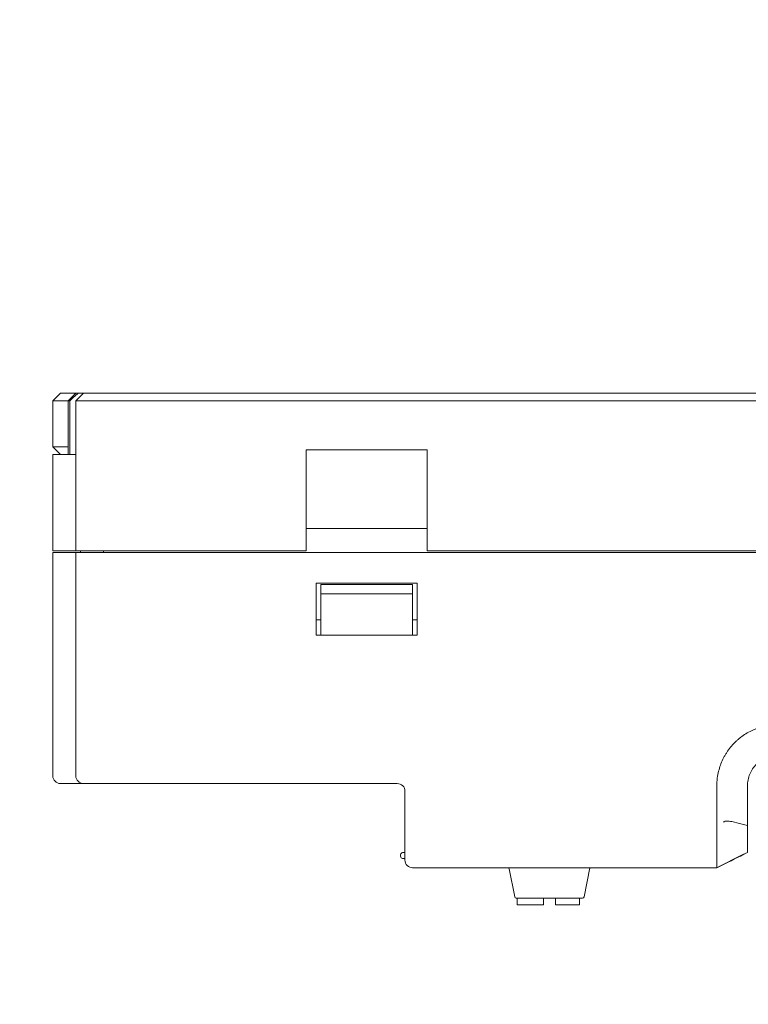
# Model space of a CAD drawing. Header units: millimetres. Extents: x -1114 to 1396, y -630 to 631.
# Tile 127 of 256: x -91 to -44, y -565 to -501. Entities that reach past the tile are written whole.
import ezdxf

# ---------------------------------------------------------------- set-up
doc = ezdxf.new("R2010")
doc.units = ezdxf.units.MM
doc.header["$MEASUREMENT"] = 0

msp = doc.modelspace()

# ---------------------------------------------------------------- linework, layer by layer
at = {"lineweight": 18}
for points, knots in [([(1038.9843, -629.7647), (1038.9843, -629.7647), (-1111.4882, -629.7647), (-1111.4882, -629.7647), (-1111.4882, -629.7647), (-1111.4882, -629.7647), (-1111.4882, 630.7883), (-1111.4882, 630.7883), (-1111.4882, 630.7883), (-1111.4882, 630.7883), (1038.9843, 630.7883), (1038.9843, 630.7883)], [0, 0, 0, 0, 0.3333333, 0.3333333, 0.3333333, 0.3333333, 0.6666667, 0.6666667, 0.6666667, 0.6666667, 1, 1, 1, 1]), ([(-87.5575, -525.5428), (-87.6056, -525.5829), (-87.6533, -525.6236), (-87.7005, -525.6647), (-87.7005, -525.6647), (-87.7478, -525.7058), (-87.7946, -525.7473), (-87.8413, -525.7891), (-87.8413, -525.7891), (-87.9346, -525.8727), (-88.0268, -525.9575), (-88.1186, -526.0428)], [0, 0, 0, 0, 0.3333333, 0.3333333, 0.3333333, 0.3333333, 0.6666667, 0.6666667, 0.6666667, 0.6666667, 1, 1, 1, 1]), ([(-45.7831, -550.44), (-45.7569, -550.303), (-45.7237, -550.1686), (-45.6839, -550.0367), (-45.6839, -550.0367), (-45.644, -549.9048), (-45.5974, -549.7754), (-45.5442, -549.6484), (-45.5442, -549.6484), (-45.4911, -549.5215), (-45.4313, -549.397), (-45.3647, -549.2751), (-45.3647, -549.2751), (-45.3315, -549.2142), (-45.2964, -549.1537), (-45.26, -549.0945), (-45.26, -549.0945), (-45.2236, -549.0354), (-45.1858, -548.9774), (-45.1467, -548.9205), (-45.1467, -548.9205), (-44.99, -548.6931), (-44.8113, -548.4841), (-44.6105, -548.2935), (-44.6105, -548.2935), (-44.5603, -548.2459), (-44.5087, -548.1994), (-44.4557, -548.1541), (-44.4557, -548.1541), (-44.4027, -548.1088), (-44.3487, -548.065), (-44.2938, -548.0228), (-44.2938, -548.0228), (-44.184, -547.9384), (-44.0706, -547.8601), (-43.9536, -547.7878), (-43.9536, -547.7878), (-43.8365, -547.7156), (-43.7159, -547.6494), (-43.5915, -547.5894), (-43.5915, -547.5894), (-43.5293, -547.5593), (-43.4662, -547.5309), (-43.4022, -547.504), (-43.4022, -547.504), (-43.3381, -547.4771), (-43.2729, -547.4518), (-43.2075, -547.4284), (-43.2075, -547.4284), (-43.0767, -547.3815), (-42.9445, -547.3417), (-42.8108, -547.3088), (-42.8108, -547.3088), (-42.6771, -547.2759), (-42.5421, -547.2498), (-42.4057, -547.2305), (-42.4057, -547.2305), (-42.3716, -547.2257), (-42.3374, -547.2213), (-42.3031, -547.2174), (-42.3031, -547.2174), (-42.2688, -547.2135), (-42.2344, -547.2102), (-42.1998, -547.2074), (-42.1998, -547.2074), (-42.1308, -547.2019), (-42.0613, -547.1984), (-41.9916, -547.1962), (-41.9916, -547.1962), (-41.9219, -547.1939), (-41.8521, -547.1929), (-41.7824, -547.1924), (-41.7824, -547.1924), (-41.7126, -547.1918), (-41.6429, -547.1917), (-41.5732, -547.1918), (-41.5732, -547.1918), (-41.5034, -547.1919), (-41.4337, -547.1922), (-41.3639, -547.1926), (-41.3639, -547.1926), (-41.2942, -547.1929), (-41.2245, -547.1931), (-41.1547, -547.1932), (-41.1547, -547.1932), (-41.0153, -547.1935), (-40.8758, -547.1934), (-40.7363, -547.1934), (-40.7363, -547.1934), (-38.5047, -547.1933), (-36.273, -547.1932), (-34.0414, -547.1932), (-34.0414, -547.1932), (-29.5782, -547.193), (-25.1149, -547.1929), (-20.6516, -547.1929)], [0, 0, 0, 0, 0.0416667, 0.0416667, 0.0416667, 0.0416667, 0.0833333, 0.0833333, 0.0833333, 0.0833333, 0.125, 0.125, 0.125, 0.125, 0.1666667, 0.1666667, 0.1666667, 0.1666667, 0.2083333, 0.2083333, 0.2083333, 0.2083333, 0.25, 0.25, 0.25, 0.25, 0.2916667, 0.2916667, 0.2916667, 0.2916667, 0.3333333, 0.3333333, 0.3333333, 0.3333333, 0.375, 0.375, 0.375, 0.375, 0.4166667, 0.4166667, 0.4166667, 0.4166667, 0.4583333, 0.4583333, 0.4583333, 0.4583333, 0.5, 0.5, 0.5, 0.5, 0.5416667, 0.5416667, 0.5416667, 0.5416667, 0.5833333, 0.5833333, 0.5833333, 0.5833333, 0.625, 0.625, 0.625, 0.625, 0.6666667, 0.6666667, 0.6666667, 0.6666667, 0.7083333, 0.7083333, 0.7083333, 0.7083333, 0.75, 0.75, 0.75, 0.75, 0.7916667, 0.7916667, 0.7916667, 0.7916667, 0.8333333, 0.8333333, 0.8333333, 0.8333333, 0.875, 0.875, 0.875, 0.875, 0.9166667, 0.9166667, 0.9166667, 0.9166667, 0.9583333, 0.9583333, 0.9583333, 0.9583333, 1, 1, 1, 1]), ([(-43.8544, -551.1928), (-43.854, -551.1615), (-43.8536, -551.1303), (-43.8522, -551.0991), (-43.8522, -551.0991), (-43.8508, -551.0648), (-43.8482, -551.0305), (-43.8448, -550.9963), (-43.8448, -550.9963), (-43.8383, -550.9315), (-43.8288, -550.867), (-43.8161, -550.8031), (-43.8161, -550.8031), (-43.7906, -550.6746), (-43.7523, -550.5484), (-43.7022, -550.4274), (-43.7022, -550.4274), (-43.6772, -550.3671), (-43.6493, -550.308), (-43.6186, -550.2505), (-43.6186, -550.2505), (-43.5879, -550.193), (-43.5544, -550.1371), (-43.5182, -550.0829), (-43.5182, -550.0829), (-43.4455, -549.9738), (-43.3619, -549.8718), (-43.2692, -549.779), (-43.2692, -549.779), (-43.1769, -549.6867), (-43.0756, -549.6035), (-42.9672, -549.5309), (-42.9672, -549.5309), (-42.8583, -549.458), (-42.7423, -549.3959), (-42.6214, -549.3457), (-42.6214, -549.3457), (-42.5659, -549.3226), (-42.5093, -549.302), (-42.4519, -549.2841), (-42.4519, -549.2841), (-42.3843, -549.263), (-42.3157, -549.2454), (-42.2463, -549.2315), (-42.2463, -549.2315), (-42.1504, -549.2123), (-42.053, -549.2), (-41.9554, -549.1955), (-41.9554, -549.1955), (-41.9218, -549.194), (-41.8881, -549.1934), (-41.8544, -549.1928)], [0, 0, 0, 0, 0.0769231, 0.0769231, 0.0769231, 0.0769231, 0.1538462, 0.1538462, 0.1538462, 0.1538462, 0.2307692, 0.2307692, 0.2307692, 0.2307692, 0.3076923, 0.3076923, 0.3076923, 0.3076923, 0.3846154, 0.3846154, 0.3846154, 0.3846154, 0.4615385, 0.4615385, 0.4615385, 0.4615385, 0.5384615, 0.5384615, 0.5384615, 0.5384615, 0.6153846, 0.6153846, 0.6153846, 0.6153846, 0.6923077, 0.6923077, 0.6923077, 0.6923077, 0.7692308, 0.7692308, 0.7692308, 0.7692308, 0.8461538, 0.8461538, 0.8461538, 0.8461538, 0.9230769, 0.9230769, 0.9230769, 0.9230769, 1, 1, 1, 1]), ([(-45.8498, -552.4554), (-45.8428, -552.1185), (-45.8578, -551.7817), (-45.8587, -551.4448), (-45.8587, -551.4448), (-45.8591, -551.2764), (-45.8561, -551.1082), (-45.845, -550.9406), (-45.845, -550.9406), (-45.8339, -550.773), (-45.8148, -550.606), (-45.7831, -550.44)], [0, 0, 0, 0, 0.3333333, 0.3333333, 0.3333333, 0.3333333, 0.6666667, 0.6666667, 0.6666667, 0.6666667, 1, 1, 1, 1]), ([(-89.2242, -550.5428), (-89.2242, -550.6737), (-89.1703, -550.8037), (-89.0777, -550.8963), (-89.0777, -550.8963), (-88.9852, -550.9889), (-88.8551, -551.0428), (-88.7242, -551.0428)], [0, 0, 0, 0, 0.5, 0.5, 0.5, 0.5, 1, 1, 1, 1]), ([(-87.7242, -550.5428), (-87.7242, -550.6754), (-87.6715, -550.8025), (-87.5777, -550.8963), (-87.5777, -550.8963), (-87.484, -550.9901), (-87.3568, -551.0428), (-87.2242, -551.0428)], [0, 0, 0, 0, 0.5, 0.5, 0.5, 0.5, 1, 1, 1, 1]), ([(-66.2242, -551.5428), (-66.2242, -551.4101), (-66.2769, -551.283), (-66.3706, -551.1892), (-66.3706, -551.1892), (-66.4644, -551.0954), (-66.5916, -551.0428), (-66.7242, -551.0428)], [0, 0, 0, 0, 0.5, 0.5, 0.5, 0.5, 1, 1, 1, 1]), ([(-66.2242, -551.5428), (-66.2242, -551.4101), (-66.2769, -551.283), (-66.3706, -551.1892), (-66.3706, -551.1892), (-66.4644, -551.0954), (-66.5916, -551.0428), (-66.7242, -551.0428)], [0, 0, 0, 0, 0.5, 0.5, 0.5, 0.5, 1, 1, 1, 1]), ([(-43.8544, -551.8102), (-43.8544, -551.7073), (-43.8544, -551.6044), (-43.8544, -551.5015), (-43.8544, -551.5015), (-43.8544, -551.3986), (-43.8544, -551.2957), (-43.8544, -551.1928)], [0, 0, 0, 0, 0.5, 0.5, 0.5, 0.5, 1, 1, 1, 1]), ([(-43.8544, -553.2401), (-43.8544, -553.0018), (-43.8544, -552.7634), (-43.8544, -552.5251), (-43.8544, -552.5251), (-43.8544, -552.2868), (-43.8544, -552.0485), (-43.8544, -551.8102)], [0, 0, 0, 0, 0.5, 0.5, 0.5, 0.5, 1, 1, 1, 1]), ([(-45.8502, -553.4656), (-45.8532, -553.2972), (-45.855, -553.1288), (-45.855, -552.9605), (-45.855, -552.9605), (-45.855, -552.7921), (-45.8533, -552.6237), (-45.8498, -552.4554)], [0, 0, 0, 0, 0.5, 0.5, 0.5, 0.5, 1, 1, 1, 1]), ([(-45.8505, -553.5428), (-45.8546, -553.7094), (-45.8552, -553.8738), (-45.8548, -554.0359), (-45.8548, -554.0359), (-45.8546, -554.117), (-45.8541, -554.1975), (-45.8537, -554.2774), (-45.8537, -554.2774), (-45.8533, -554.3573), (-45.853, -554.4367), (-45.8529, -554.5155), (-45.8529, -554.5155), (-45.8529, -554.5548), (-45.8529, -554.5939), (-45.853, -554.6326), (-45.853, -554.6326), (-45.8531, -554.6712), (-45.8532, -554.7094), (-45.8533, -554.7472), (-45.8533, -554.7472), (-45.8535, -554.8228), (-45.8538, -554.8967), (-45.8541, -554.969), (-45.8541, -554.969), (-45.8546, -555.1136), (-45.855, -555.2517), (-45.8549, -555.3831), (-45.8549, -555.3831), (-45.8549, -555.3995), (-45.8549, -555.4158), (-45.8549, -555.432), (-45.8549, -555.432), (-45.8548, -555.4482), (-45.8548, -555.4642), (-45.8548, -555.48), (-45.8548, -555.48), (-45.8547, -555.5117), (-45.8546, -555.5427), (-45.8546, -555.5731), (-45.8546, -555.5731), (-45.8544, -555.6339), (-45.8541, -555.6921), (-45.8539, -555.7478), (-45.8539, -555.7478), (-45.8534, -555.8593), (-45.853, -555.9607), (-45.8535, -556.0518), (-45.8535, -556.0518), (-45.8536, -556.0746), (-45.8537, -556.0967), (-45.8539, -556.1181), (-45.8539, -556.1181), (-45.854, -556.1394), (-45.8541, -556.1599), (-45.8543, -556.1796), (-45.8543, -556.1796), (-45.8545, -556.219), (-45.8547, -556.2553), (-45.8547, -556.2885), (-45.8547, -556.2885), (-45.8547, -556.3549), (-45.854, -556.4088), (-45.852, -556.45)], [0, 0, 0, 0, 0.0625, 0.0625, 0.0625, 0.0625, 0.125, 0.125, 0.125, 0.125, 0.1875, 0.1875, 0.1875, 0.1875, 0.25, 0.25, 0.25, 0.25, 0.3125, 0.3125, 0.3125, 0.3125, 0.375, 0.375, 0.375, 0.375, 0.4375, 0.4375, 0.4375, 0.4375, 0.5, 0.5, 0.5, 0.5, 0.5625, 0.5625, 0.5625, 0.5625, 0.625, 0.625, 0.625, 0.625, 0.6875, 0.6875, 0.6875, 0.6875, 0.75, 0.75, 0.75, 0.75, 0.8125, 0.8125, 0.8125, 0.8125, 0.875, 0.875, 0.875, 0.875, 0.9375, 0.9375, 0.9375, 0.9375, 1, 1, 1, 1]), ([(-43.8544, -553.7806), (-43.971, -553.7492), (-44.0877, -553.7181), (-44.2046, -553.6878), (-44.2046, -553.6878), (-44.427, -553.6299), (-44.6498, -553.5724), (-44.875, -553.5294), (-44.875, -553.5294), (-44.9876, -553.5079), (-45.1014, -553.4875), (-45.2157, -553.4918), (-45.2157, -553.4918), (-45.2729, -553.494), (-45.3315, -553.5032), (-45.3816, -553.5351), (-45.3816, -553.5351), (-45.3964, -553.5446), (-45.4097, -553.5572), (-45.423, -553.5699)], [0, 0, 0, 0, 0.2, 0.2, 0.2, 0.2, 0.4, 0.4, 0.4, 0.4, 0.6, 0.6, 0.6, 0.6, 0.8, 0.8, 0.8, 0.8, 1, 1, 1, 1]), ([(-43.8544, -553.9529), (-43.8544, -553.8946), (-43.8544, -553.8357), (-43.8544, -553.7765), (-43.8544, -553.7765), (-43.8544, -553.7172), (-43.8544, -553.6575), (-43.8544, -553.5979), (-43.8544, -553.5979), (-43.8544, -553.4787), (-43.8544, -553.3594), (-43.8544, -553.2401)], [0, 0, 0, 0, 0.3333333, 0.3333333, 0.3333333, 0.3333333, 0.6666667, 0.6666667, 0.6666667, 0.6666667, 1, 1, 1, 1]), ([(-43.8544, -553.9529), (-43.8544, -554.0702), (-43.8544, -554.1838), (-43.8544, -554.2937), (-43.8544, -554.2937), (-43.8544, -554.3487), (-43.8544, -554.4027), (-43.8544, -554.4557), (-43.8544, -554.4557), (-43.8544, -554.4822), (-43.8544, -554.5085), (-43.8544, -554.5345), (-43.8544, -554.5345), (-43.8544, -554.5605), (-43.8544, -554.5864), (-43.8544, -554.6118), (-43.8544, -554.6118), (-43.8544, -554.6626), (-43.8544, -554.7117), (-43.8544, -554.7593), (-43.8544, -554.7593), (-43.8544, -554.783), (-43.8544, -554.8064), (-43.8544, -554.8293), (-43.8544, -554.8293), (-43.8544, -554.8523), (-43.8544, -554.8748), (-43.8544, -554.8968), (-43.8544, -554.8968), (-43.8544, -554.9848), (-43.8544, -555.0644), (-43.8544, -555.1361), (-43.8544, -555.1361), (-43.8544, -555.1719), (-43.8544, -555.2058), (-43.8544, -555.2376), (-43.8544, -555.2376), (-43.8544, -555.2534), (-43.8544, -555.2688), (-43.8544, -555.2837), (-43.8544, -555.2837), (-43.8544, -555.2985), (-43.8544, -555.3127), (-43.8544, -555.3263), (-43.8544, -555.3263), (-43.8544, -555.3807), (-43.8544, -555.425), (-43.8544, -555.4593), (-43.8544, -555.4593), (-43.8544, -555.4764), (-43.8544, -555.4906), (-43.8544, -555.5023), (-43.8544, -555.5023), (-43.8544, -555.5081), (-43.8544, -555.5133), (-43.8544, -555.5178), (-43.8544, -555.5178), (-43.8544, -555.5224), (-43.8544, -555.5263), (-43.8544, -555.5296), (-43.8544, -555.5296), (-43.8544, -555.5429), (-43.8544, -555.5471), (-43.8544, -555.545)], [0, 0, 0, 0, 0.0625, 0.0625, 0.0625, 0.0625, 0.125, 0.125, 0.125, 0.125, 0.1875, 0.1875, 0.1875, 0.1875, 0.25, 0.25, 0.25, 0.25, 0.3125, 0.3125, 0.3125, 0.3125, 0.375, 0.375, 0.375, 0.375, 0.4375, 0.4375, 0.4375, 0.4375, 0.5, 0.5, 0.5, 0.5, 0.5625, 0.5625, 0.5625, 0.5625, 0.625, 0.625, 0.625, 0.625, 0.6875, 0.6875, 0.6875, 0.6875, 0.75, 0.75, 0.75, 0.75, 0.8125, 0.8125, 0.8125, 0.8125, 0.875, 0.875, 0.875, 0.875, 0.9375, 0.9375, 0.9375, 0.9375, 1, 1, 1, 1]), ([(-66.3242, -555.5428), (-66.3956, -555.5428), (-66.4617, -555.5809), (-66.4974, -555.6428), (-66.4974, -555.6428), (-66.5331, -555.7046), (-66.5331, -555.7809), (-66.4974, -555.8428), (-66.4974, -555.8428), (-66.4617, -555.9046), (-66.3956, -555.9428), (-66.3242, -555.9428)], [0, 0, 0, 0, 0.3333333, 0.3333333, 0.3333333, 0.3333333, 0.6666667, 0.6666667, 0.6666667, 0.6666667, 1, 1, 1, 1]), ([(-66.2242, -556.0428), (-66.2242, -556.1754), (-66.1715, -556.3025), (-66.0777, -556.3963), (-66.0777, -556.3963), (-65.984, -556.4901), (-65.8568, -556.5428), (-65.7242, -556.5428)], [0, 0, 0, 0, 0.5, 0.5, 0.5, 0.5, 1, 1, 1, 1]), ([(-45.852, -556.45), (-45.8513, -556.4654), (-45.8516, -556.4789), (-45.8523, -556.4905), (-45.8523, -556.4905), (-45.853, -556.5021), (-45.8541, -556.5118), (-45.855, -556.5195), (-45.855, -556.5195), (-45.8568, -556.535), (-45.8577, -556.5428), (-45.8515, -556.5428)], [0, 0, 0, 0, 0.3333333, 0.3333333, 0.3333333, 0.3333333, 0.6666667, 0.6666667, 0.6666667, 0.6666667, 1, 1, 1, 1])]:
    msp.add_open_spline(points, degree=3, knots=knots, dxfattribs=at)
for points in [[(-88.7242, -525.5428), (-88.7242, -525.5428), (-89.2242, -526.0428), (-89.2242, -526.0428)], [(-88.7242, -525.5428), (-88.7242, -525.5428), (-87.7242, -525.5428), (-87.7242, -525.5428)], [(-87.7242, -525.5428), (-87.7242, -525.5428), (-88.2242, -526.0428), (-88.2242, -526.0428)], [(-87.7242, -526.0428), (-87.7242, -526.0428), (-87.2242, -525.5428), (-87.2242, -525.5428)], [(-87.7242, -525.5428), (-87.7242, -525.5428), (-87.5575, -525.5428), (-87.5575, -525.5428)], [(-87.2242, -525.5428), (-87.2242, -525.5428), (-87.7242, -526.0428), (-87.7242, -526.0428)], [(-87.5575, -525.5428), (-87.5575, -525.5428), (-87.2241, -525.5428), (-87.2241, -525.5428)], [(-87.2242, -525.5428), (-87.2242, -525.5428), (-83.7242, -525.5428), (-83.7242, -525.5428)], [(-83.7242, -525.5428), (-83.7242, -525.5428), (15.7758, -525.5428), (15.7758, -525.5428)], [(-89.2242, -526.0428), (-89.2242, -526.0428), (-88.2242, -526.0428), (-88.2242, -526.0428)], [(-89.2242, -529.0428), (-89.2242, -529.0428), (-89.2242, -526.0428), (-89.2242, -526.0428)], [(-88.2242, -529.5428), (-88.2242, -529.5428), (-88.2242, -526.0428), (-88.2242, -526.0428)], [(-88.2242, -526.0428), (-88.2242, -526.0428), (-88.1186, -526.0428), (-88.1186, -526.0428)], [(-88.1186, -529.5428), (-88.1186, -529.5428), (-88.1186, -526.0428), (-88.1186, -526.0428)], [(-87.7242, -535.8481), (-87.7242, -535.8481), (-87.7242, -526.0428), (-87.7242, -526.0428)], [(-87.7242, -535.8481), (-87.7242, -535.8481), (-87.7242, -526.0428), (-87.7242, -526.0428)], [(-83.7242, -526.0428), (-83.7242, -526.0428), (-87.7242, -526.0428), (-87.7242, -526.0428)], [(15.7758, -526.0428), (15.7758, -526.0428), (-83.7242, -526.0428), (-83.7242, -526.0428)], [(-88.7242, -529.5428), (-88.7242, -529.5428), (-89.2242, -529.0428), (-89.2242, -529.0428)], [(-89.2242, -529.0428), (-89.2242, -529.0428), (-88.2242, -529.0428), (-88.2242, -529.0428)], [(-89.2242, -535.8481), (-89.2242, -535.8481), (-89.2242, -529.5428), (-89.2242, -529.5428)], [(-89.2242, -529.5428), (-89.2242, -529.5428), (-88.5562, -529.5428), (-88.5562, -529.5428)], [(-89.2242, -535.8481), (-89.2242, -535.8481), (-89.2242, -529.5428), (-89.2242, -529.5428)], [(-88.5562, -529.5428), (-88.5562, -529.5428), (-88.3921, -529.5428), (-88.3921, -529.5428)], [(-88.3921, -529.5428), (-88.3921, -529.5428), (-87.7242, -529.5428), (-87.7242, -529.5428)], [(-72.6742, -535.8481), (-72.6742, -535.8481), (-72.6742, -529.2496), (-72.6742, -529.2496)], [(-64.7742, -529.2496), (-64.7742, -529.2496), (-72.6742, -529.2496), (-72.6742, -529.2496)], [(-64.7742, -529.2496), (-64.7742, -529.2496), (-64.7742, -535.8481), (-64.7742, -535.8481)], [(-64.7742, -534.3925), (-64.7742, -534.3925), (-72.6742, -534.3925), (-72.6742, -534.3925)], [(-89.2242, -535.8481), (-89.2242, -535.8481), (-88.5562, -535.8481), (-88.5562, -535.8481)], [(-89.2242, -550.5428), (-89.2242, -550.5428), (-89.2242, -535.9481), (-89.2242, -535.9481)], [(-89.2242, -535.9481), (-89.2242, -535.9481), (-88.5562, -535.9481), (-88.5562, -535.9481)], [(-89.2242, -535.9481), (-89.2242, -540.813), (-89.2242, -545.6779), (-89.2242, -550.5428)], [(-88.5562, -535.8481), (-88.5562, -535.8481), (-88.3921, -535.8481), (-88.3921, -535.8481)], [(-88.5562, -535.9481), (-88.5562, -535.9481), (-88.3921, -535.9481), (-88.3921, -535.9481)], [(-88.3921, -535.8481), (-88.3921, -535.8481), (-87.7242, -535.8481), (-87.7242, -535.8481)], [(-87.7242, -535.9481), (-87.7242, -535.9481), (-88.3921, -535.9481), (-88.3921, -535.9481)], [(-87.7242, -535.8481), (-87.7242, -535.8481), (-83.7242, -535.8481), (-83.7242, -535.8481)], [(-87.7242, -550.5428), (-87.7242, -550.5428), (-87.7242, -535.9481), (-87.7242, -535.9481)], [(-87.7242, -535.9481), (-87.7242, -535.9481), (-87.7242, -550.5428), (-87.7242, -550.5428)], [(-87.7242, -535.9481), (-87.7242, -535.9481), (-83.7242, -535.9481), (-83.7242, -535.9481)], [(-87.4242, -535.8481), (-87.4242, -535.8481), (-87.4242, -535.9482), (-87.4242, -535.9482)], [(-85.9242, -535.8481), (-85.9242, -535.8481), (-85.9242, -535.9482), (-85.9242, -535.9482)], [(-85.9242, -535.8481), (-85.9242, -535.8481), (-85.9242, -535.9482), (-85.9242, -535.9482)], [(-72.6742, -535.8481), (-72.6742, -535.8481), (-83.7242, -535.8481), (-83.7242, -535.8481)], [(15.7758, -535.9481), (15.7758, -535.9481), (-83.7242, -535.9481), (-83.7242, -535.9481)], [(-7.6742, -535.8481), (-7.6742, -535.8481), (-64.7742, -535.8481), (-64.7742, -535.8481)], [(-72.0242, -541.3481), (-72.0242, -541.3481), (-72.0242, -537.9481), (-72.0242, -537.9481)], [(-72.0242, -537.9481), (-72.0242, -537.9481), (-65.4242, -537.9481), (-65.4242, -537.9481)], [(-71.7242, -538.6481), (-71.7242, -538.6481), (-71.7242, -538.0481), (-71.7242, -538.0481)], [(-71.7242, -538.0481), (-71.7242, -538.0481), (-65.7242, -538.0481), (-65.7242, -538.0481)], [(-65.7242, -538.0481), (-65.7242, -538.0481), (-65.7242, -538.6481), (-65.7242, -538.6481)], [(-65.4242, -537.9481), (-65.4242, -537.9481), (-65.4242, -541.3481), (-65.4242, -541.3481)], [(-71.7242, -538.6481), (-71.7242, -538.6481), (-71.7242, -540.7357), (-71.7242, -540.7357)], [(-65.7242, -538.6481), (-65.7242, -538.6481), (-71.7242, -538.6481), (-71.7242, -538.6481)], [(-65.7242, -540.7357), (-65.7242, -540.7357), (-65.7242, -538.6481), (-65.7242, -538.6481)], [(-72.0244, -540.3481), (-72.0244, -540.3481), (-71.7242, -540.3481), (-71.7242, -540.3481)], [(-71.7242, -541.3481), (-71.7242, -541.3481), (-71.7242, -540.7357), (-71.7242, -540.7357)], [(-65.7242, -540.3481), (-65.7242, -540.3481), (-65.424, -540.3481), (-65.424, -540.3481)], [(-65.7242, -540.7357), (-65.7242, -540.7357), (-65.7242, -541.3481), (-65.7242, -541.3481)], [(-65.4242, -541.3481), (-65.4242, -541.3481), (-72.0242, -541.3481), (-72.0242, -541.3481)], [(-88.7242, -551.0428), (-88.7242, -551.0428), (-88.2789, -551.0428), (-88.2789, -551.0428)], [(-88.2789, -551.0428), (-88.2789, -551.0428), (-88.1169, -551.0428), (-88.1169, -551.0428)], [(-88.1148, -551.0428), (-88.1148, -551.0428), (-88.2789, -551.0428), (-88.2789, -551.0428)], [(-87.2242, -551.0428), (-87.2242, -551.0428), (-88.1148, -551.0428), (-88.1148, -551.0428)], [(-87.2242, -551.0428), (-87.2242, -551.0428), (-83.7242, -551.0428), (-83.7242, -551.0428)], [(-66.7242, -551.0428), (-66.7242, -551.0428), (-83.7242, -551.0428), (-83.7242, -551.0428)], [(-66.7242, -551.0428), (-66.7242, -551.0428), (-83.7242, -551.0428), (-83.7242, -551.0428)], [(-66.2242, -553.5428), (-66.2242, -553.5428), (-66.2242, -551.5428), (-66.2242, -551.5428)], [(-66.2242, -553.5428), (-66.2242, -553.5428), (-66.2242, -551.5428), (-66.2242, -551.5428)], [(-66.2242, -556.0428), (-66.2242, -556.0428), (-66.2242, -553.5428), (-66.2242, -553.5428)], [(-45.8505, -553.5428), (-45.8499, -553.517), (-45.8498, -553.4913), (-45.8502, -553.4656)], [(-66.2242, -555.5428), (-66.2242, -555.5428), (-66.3242, -555.5428), (-66.3242, -555.5428)], [(-44.0143, -555.6174), (-44.0143, -555.6174), (-43.8424, -555.537), (-43.8424, -555.537)], [(-43.8908, -555.5615), (-43.8908, -555.5615), (-43.8544, -555.5431), (-43.8544, -555.5431)], [(-43.8544, -555.5427), (-43.8544, -555.5427), (-43.8588, -555.5449), (-43.8588, -555.5449)], [(-66.2242, -555.9428), (-66.2242, -555.9428), (-66.3242, -555.9428), (-66.3242, -555.9428)], [(-45.8686, -556.5501), (-45.8686, -556.5501), (-44.1458, -555.6769), (-44.1458, -555.6769)], [(-45.8543, -556.5428), (-45.8543, -556.5428), (-44.4402, -555.8357), (-44.4402, -555.8357)], [(-44.1782, -555.7047), (-44.1782, -555.7047), (-45.8531, -556.5432), (-45.8531, -556.5432)], [(-45.8458, -556.5387), (-45.3035, -556.2683), (-44.482, -555.8571), (-44.2069, -555.7191)], [(-44.4336, -555.8324), (-44.292, -555.7616), (-44.0843, -555.6577), (-44.0159, -555.6235)], [(-44.1568, -555.682), (-44.1568, -555.682), (-44.0143, -555.6174), (-44.0143, -555.6174)], [(-46.8473, -556.5428), (-46.8473, -556.5428), (-65.7242, -556.5428), (-65.7242, -556.5428)], [(-65.7242, -556.5428), (-65.7242, -556.5428), (-46.8473, -556.5428), (-46.8473, -556.5428)], [(-59.42, -556.6018), (-59.4247, -556.5784), (-59.4375, -556.5575), (-59.4563, -556.5428)], [(-59.42, -556.6018), (-59.42, -556.6018), (-59.0522, -558.441), (-59.0522, -558.441)], [(-54.52, -558.441), (-54.52, -558.441), (-54.1409, -556.5455), (-54.1409, -556.5455)], [(-54.1159, -556.5428), (-54.1346, -556.5575), (-54.1475, -556.5784), (-54.1522, -556.6018)], [(-54.1409, -556.5455), (-54.1409, -556.5455), (-54.1402, -556.5428), (-54.1402, -556.5428)], [(-45.8515, -556.5428), (-45.8515, -556.5428), (-46.8473, -556.5428), (-46.8473, -556.5428)], [(-45.8515, -556.5428), (-45.8515, -556.5428), (-46.8473, -556.5428), (-46.8473, -556.5428)], [(-59.0522, -558.441), (-59.0428, -558.4877), (-59.0018, -558.5214), (-58.9541, -558.5214)], [(-54.6181, -558.5214), (-54.6181, -558.5214), (-58.9541, -558.5214), (-58.9541, -558.5214)], [(-58.8848, -558.9714), (-58.8848, -558.9714), (-58.8848, -558.5213), (-58.8848, -558.5213)], [(-57.1848, -558.5214), (-57.1848, -558.5214), (-57.1848, -558.9714), (-57.1848, -558.9714)], [(-56.3848, -558.9714), (-56.3848, -558.9714), (-56.3848, -558.5214), (-56.3848, -558.5214)], [(-54.8348, -558.5214), (-54.8348, -558.5214), (-54.8348, -558.9714), (-54.8348, -558.9714)], [(-54.6181, -558.5214), (-54.5704, -558.5214), (-54.5293, -558.4877), (-54.52, -558.441)], [(-57.1848, -558.9714), (-57.1848, -558.9714), (-58.8848, -558.9714), (-58.8848, -558.9714)], [(-54.8348, -558.9714), (-54.8348, -558.9714), (-56.3848, -558.9714), (-56.3848, -558.9714)]]:
    msp.add_open_spline(points, degree=3, dxfattribs=at)

doc.saveas('drawing.dxf')
